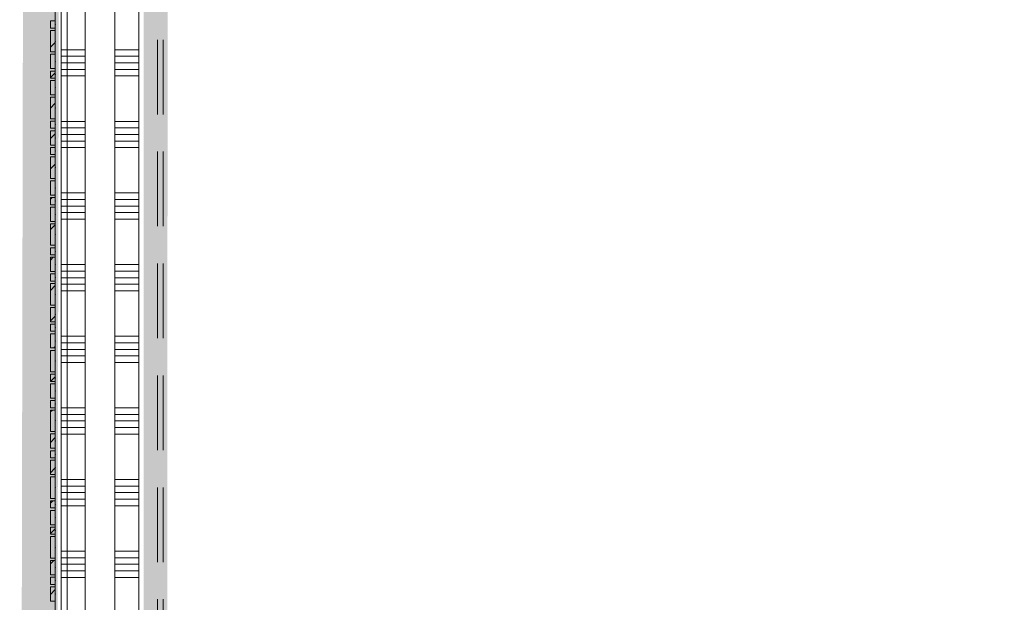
# Model space of a CAD drawing. Header units: millimetres. Extents: x -850 to 154668, y -24973 to 71030.
# Tile 137 of 212: x 30926 to 35051, y 34586 to 37026. Entities that reach past the tile are written whole.
import ezdxf

# ---------------------------------------------------------------- set-up
doc = ezdxf.new("R2010")
doc.units = ezdxf.units.MM
doc.header["$MEASUREMENT"] = 0
doc.linetypes.add('B0605', pattern=[966.67, 533.33, -233.336667, 0.003333, -200])
doc.linetypes.add('B0703', pattern=[468.700004, 312.5, -156.200004])
for name, color, linetype in [('42 Binnenwandafw', 7, 'Continuous'), ('Info Wandafwerking aanduiding', 7, 'Continuous'), ('Info Wandafwerking aanduiding Doorsnede-arcering', 7, 'Continuous'), ('New_22 NC Binnenwanden', 7, 'Continuous'), ('New_22 NC Binnenwanden Doorsnede-arcering', 7, 'Continuous'), ('New_22 NC Binnenwanden Laagscheidingslijnen', 7, 'Continuous'), ('New_Info Wandafwerking aanduiding', 7, 'Continuous'), ('New_Info Wandafwerking aanduiding Doorsnede-arcering', 7, 'Continuous')]:
    doc.layers.add(name, color=color, linetype=linetype)
pattern_1 = [(45, (0, 0), (-63.63961, 63.63961), [])]

# ---------------------------------------------------------------- blocks, each defined once
blk = doc.blocks.new('Slab_5_2', base_point=(31125.4, 29975.1))
at = {"layer": 'New_22 NC Binnenwanden', "color": 1, "linetype": 'Continuous', "lineweight": 0, "flags": 128}
blk.add_lwpolyline([(31125.4, 29975.1), (38700, 29975.1), (38700, 30275), (31425.4, 30275), (31425.4, 38644.8), (31125.4, 38644.8)], close=True, dxfattribs=at)
blk = doc.blocks.new('*X440')
at = {"layer": 'New_22 NC Binnenwanden Doorsnede-arcering', "color": 254, "linetype": 'Continuous', "lineweight": 0, "true_color": 0xe9ebeb}
for p, q in [((31200.4, 36899.8), (31100.4, 36899.8)), ((31200.4, 36872.3), (31100.4, 36872.3)), ((31200.4, 36844.9), (31100.4, 36844.9)), ((31200.4, 36817.5), (31100.4, 36817.5)), ((31200.4, 36790), (31100.4, 36790)), ((31200.4, 36599.8), (31100.4, 36599.8)), ((31200.4, 36572.3), (31100.4, 36572.3)), ((31200.4, 36544.9), (31100.4, 36544.9)), ((31200.4, 36517.5), (31100.4, 36517.5)), ((31200.4, 36490), (31100.4, 36490)), ((31200.4, 36299.8), (31100.4, 36299.8)), ((31200.4, 36272.3), (31100.4, 36272.3)), ((31200.4, 36244.9), (31100.4, 36244.9)), ((31200.4, 36217.5), (31100.4, 36217.5)), ((31200.4, 36190), (31100.4, 36190)), ((31200.4, 35999.8), (31100.4, 35999.8)), ((31200.4, 35972.3), (31100.4, 35972.3)), ((31200.4, 35944.9), (31100.4, 35944.9)), ((31200.4, 35917.5), (31100.4, 35917.5)), ((31200.4, 35890), (31100.4, 35890)), ((31200.4, 35699.8), (31100.4, 35699.8)), ((31200.4, 35672.3), (31100.4, 35672.3)), ((31200.4, 35644.9), (31100.4, 35644.9)), ((31200.4, 35617.5), (31100.4, 35617.5)), ((31200.4, 35590), (31100.4, 35590)), ((31200.4, 35399.8), (31100.4, 35399.8)), ((31200.4, 35372.3), (31100.4, 35372.3)), ((31200.4, 35344.9), (31100.4, 35344.9)), ((31200.4, 35317.5), (31100.4, 35317.5)), ((31200.4, 35290), (31100.4, 35290)), ((31200.4, 35099.8), (31100.4, 35099.8)), ((31200.4, 35072.3), (31100.4, 35072.3)), ((31200.4, 35044.9), (31100.4, 35044.9)), ((31200.4, 35017.5), (31100.4, 35017.5)), ((31200.4, 34990), (31100.4, 34990)), ((31200.4, 34799.8), (31100.4, 34799.8)), ((31200.4, 34772.3), (31100.4, 34772.3)), ((31200.4, 34744.9), (31100.4, 34744.9)), ((31200.4, 34717.5), (31100.4, 34717.5)), ((31200.4, 34690), (31100.4, 34690))]:
    blk.add_line(p, q, dxfattribs=at)
blk = doc.blocks.new('*X442')
at = {"layer": 'New_22 NC Binnenwanden Doorsnede-arcering', "color": 254, "linetype": 'Continuous', "lineweight": 0, "true_color": 0xe9ebeb}
for p, q in [((31384.4, 36899.8), (31325.4, 36899.8)), ((31384.4, 36872.3), (31325.4, 36872.3)), ((31425.4, 36899.8), (31384.4, 36899.8)), ((31425.4, 36872.3), (31384.4, 36872.3)), ((31384.4, 36844.9), (31325.4, 36844.9)), ((31425.4, 36844.9), (31384.4, 36844.9)), ((31384.4, 36817.5), (31325.4, 36817.5)), ((31384.4, 36790), (31325.4, 36790)), ((31425.4, 36817.5), (31384.4, 36817.5)), ((31425.4, 36790), (31384.4, 36790)), ((31384.4, 36599.8), (31325.4, 36599.8)), ((31425.4, 36599.8), (31384.4, 36599.8)), ((31384.4, 36572.3), (31325.4, 36572.3)), ((31384.4, 36544.9), (31325.4, 36544.9)), ((31425.4, 36572.3), (31384.4, 36572.3)), ((31425.4, 36544.9), (31384.4, 36544.9)), ((31384.4, 36517.5), (31325.4, 36517.5)), ((31425.4, 36517.5), (31384.4, 36517.5)), ((31384.4, 36490), (31325.4, 36490)), ((31425.4, 36490), (31384.4, 36490)), ((31384.4, 36299.8), (31325.4, 36299.8)), ((31425.4, 36299.8), (31384.4, 36299.8)), ((31384.4, 36272.3), (31325.4, 36272.3)), ((31425.4, 36272.3), (31384.4, 36272.3)), ((31384.4, 36244.9), (31325.4, 36244.9)), ((31384.4, 36217.5), (31325.4, 36217.5)), ((31425.4, 36244.9), (31384.4, 36244.9)), ((31425.4, 36217.5), (31384.4, 36217.5)), ((31384.4, 36190), (31325.4, 36190)), ((31425.4, 36190), (31384.4, 36190)), ((31384.4, 35999.8), (31325.4, 35999.8)), ((31384.4, 35972.3), (31325.4, 35972.3)), ((31425.4, 35999.8), (31384.4, 35999.8)), ((31425.4, 35972.3), (31384.4, 35972.3)), ((31384.4, 35944.9), (31325.4, 35944.9)), ((31425.4, 35944.9), (31384.4, 35944.9)), ((31384.4, 35917.5), (31325.4, 35917.5)), ((31384.4, 35890), (31325.4, 35890)), ((31425.4, 35917.5), (31384.4, 35917.5)), ((31425.4, 35890), (31384.4, 35890)), ((31384.4, 35699.8), (31325.4, 35699.8)), ((31425.4, 35699.8), (31384.4, 35699.8)), ((31384.4, 35672.3), (31325.4, 35672.3)), ((31384.4, 35644.9), (31325.4, 35644.9)), ((31425.4, 35672.3), (31384.4, 35672.3)), ((31425.4, 35644.9), (31384.4, 35644.9)), ((31384.4, 35617.5), (31325.4, 35617.5)), ((31425.4, 35617.5), (31384.4, 35617.5)), ((31384.4, 35590), (31325.4, 35590)), ((31425.4, 35590), (31384.4, 35590)), ((31384.4, 35399.8), (31325.4, 35399.8)), ((31425.4, 35399.8), (31384.4, 35399.8)), ((31384.4, 35372.3), (31325.4, 35372.3)), ((31425.4, 35372.3), (31384.4, 35372.3)), ((31384.4, 35344.9), (31325.4, 35344.9)), ((31384.4, 35317.5), (31325.4, 35317.5)), ((31425.4, 35344.9), (31384.4, 35344.9)), ((31425.4, 35317.5), (31384.4, 35317.5)), ((31384.4, 35290), (31325.4, 35290)), ((31425.4, 35290), (31384.4, 35290)), ((31384.4, 35099.8), (31325.4, 35099.8)), ((31425.4, 35099.8), (31384.4, 35099.8)), ((31384.4, 35072.3), (31325.4, 35072.3)), ((31425.4, 35072.3), (31384.4, 35072.3)), ((31384.4, 35044.9), (31325.4, 35044.9)), ((31384.4, 35017.5), (31325.4, 35017.5)), ((31425.4, 35044.9), (31384.4, 35044.9)), ((31425.4, 35017.5), (31384.4, 35017.5)), ((31384.4, 34990), (31325.4, 34990)), ((31425.4, 34990), (31384.4, 34990)), ((31384.4, 34799.8), (31325.4, 34799.8)), ((31384.4, 34772.3), (31325.4, 34772.3)), ((31425.4, 34799.8), (31384.4, 34799.8)), ((31425.4, 34772.3), (31384.4, 34772.3)), ((31384.4, 34744.9), (31325.4, 34744.9)), ((31425.4, 34744.9), (31384.4, 34744.9)), ((31384.4, 34717.5), (31325.4, 34717.5)), ((31384.4, 34690), (31325.4, 34690)), ((31425.4, 34717.5), (31384.4, 34717.5)), ((31425.4, 34690), (31384.4, 34690))]:
    blk.add_line(p, q, dxfattribs=at)
blk = doc.blocks.new('Wall_75_2', base_point=(31275.3, 30125))
at = {"layer": 'New_22 NC Binnenwanden', "color": 8, "linetype": 'Continuous', "lineweight": 0, "true_color": 0x778488, "flags": 128}
for points in [[(31100.4, 38644.9), (31100.3, 30075)], [(31425.3, 30275), (31425.4, 38644.9)]]:
    blk.add_lwpolyline(points, dxfattribs=at)
at = {"layer": 'New_22 NC Binnenwanden Laagscheidingslijnen', "color": 8, "linetype": 'Continuous', "lineweight": 0, "true_color": 0x778488}
for p, q in [((31200.4, 38644.9), (31200.3, 30250)), ((31325.3, 30275), (31325.4, 38644.9))]:
    blk.add_line(p, q, dxfattribs=at)
at = {"layer": 'New_22 NC Binnenwanden', "color": 8, "lineweight": 0, "true_color": 0x778488}
for name in ['*X440', '*X442']:
    blk.add_blockref(name, (0, 0), dxfattribs=at)
blk = doc.blocks.new('Curtain Wall_82_2')
at = {"layer": 'New_22 NC Binnenwanden Doorsnede-arcering', "linetype": 'Continuous', "lineweight": 0, "true_color": 0x000000}
h = blk.add_hatch(dxfattribs=at)
h.set_pattern_fill('310_Naaldhout__01__0002', color=18, style=0, pattern_type=2)
h.set_pattern_definition(pattern_1)
h.paths.add_polyline_path([(31055.3, 36990.6), (31075.3, 36990.6), (31075.3, 37020.6), (31055.3, 37020.6)])
h = blk.add_hatch(dxfattribs=at)
h.set_pattern_fill('310_Naaldhout__01__0002', color=18, style=0, pattern_type=2)
h.set_pattern_definition(pattern_1)
h.paths.add_polyline_path([(31055.3, 36890.6), (31075.3, 36890.6), (31075.3, 36980.6), (31055.3, 36980.6)])
h = blk.add_hatch(dxfattribs=at)
h.set_pattern_fill('310_Naaldhout__01__0002', color=18, style=0, pattern_type=2)
h.set_pattern_definition(pattern_1)
h.paths.add_polyline_path([(31055.3, 36820.6), (31075.3, 36820.6), (31075.3, 36880.6), (31055.3, 36880.6)])
h = blk.add_hatch(dxfattribs=at)
h.set_pattern_fill('310_Naaldhout__01__0002', color=18, style=0, pattern_type=2)
h.set_pattern_definition(pattern_1)
h.paths.add_polyline_path([(31055.3, 36780.6), (31075.3, 36780.6), (31075.3, 36810.6), (31055.3, 36810.6)])
h = blk.add_hatch(dxfattribs=at)
h.set_pattern_fill('310_Naaldhout__01__0002', color=18, style=0, pattern_type=2)
h.set_pattern_definition(pattern_1)
h.paths.add_polyline_path([(31055.3, 36710.6), (31075.3, 36710.6), (31075.3, 36770.6), (31055.3, 36770.6)])
h = blk.add_hatch(dxfattribs=at)
h.set_pattern_fill('310_Naaldhout__01__0002', color=18, style=0, pattern_type=2)
h.set_pattern_definition(pattern_1)
h.paths.add_polyline_path([(31055.3, 36610.6), (31075.2, 36610.6), (31075.3, 36700.6), (31055.3, 36700.6)])
h = blk.add_hatch(dxfattribs=at)
h.set_pattern_fill('310_Naaldhout__01__0002', color=18, style=0, pattern_type=2)
h.set_pattern_definition(pattern_1)
h.paths.add_polyline_path([(31055.2, 36570.6), (31075.2, 36570.6), (31075.2, 36600.6), (31055.3, 36600.6)])
h = blk.add_hatch(dxfattribs=at)
h.set_pattern_fill('310_Naaldhout__01__0002', color=18, style=0, pattern_type=2)
h.set_pattern_definition(pattern_1)
h.paths.add_polyline_path([(31055.2, 36500.6), (31075.2, 36500.6), (31075.2, 36560.6), (31055.2, 36560.6)])
h = blk.add_hatch(dxfattribs=at)
h.set_pattern_fill('310_Naaldhout__01__0002', color=18, style=0, pattern_type=2)
h.set_pattern_definition(pattern_1)
h.paths.add_polyline_path([(31055.2, 36460.6), (31075.2, 36460.6), (31075.2, 36490.6), (31055.2, 36490.6)])
h = blk.add_hatch(dxfattribs=at)
h.set_pattern_fill('310_Naaldhout__01__0002', color=18, style=0, pattern_type=2)
h.set_pattern_definition(pattern_1)
h.paths.add_polyline_path([(31055.2, 36360.6), (31075.2, 36360.6), (31075.2, 36450.6), (31055.2, 36450.6)])
h = blk.add_hatch(dxfattribs=at)
h.set_pattern_fill('310_Naaldhout__01__0002', color=18, style=0, pattern_type=2)
h.set_pattern_definition(pattern_1)
h.paths.add_polyline_path([(31055.2, 36290.6), (31075.2, 36290.6), (31075.2, 36350.6), (31055.2, 36350.6)])
h = blk.add_hatch(dxfattribs=at)
h.set_pattern_fill('310_Naaldhout__01__0002', color=18, style=0, pattern_type=2)
h.set_pattern_definition(pattern_1)
h.paths.add_polyline_path([(31055.2, 36250.6), (31075.2, 36250.6), (31075.2, 36280.6), (31055.2, 36280.6)])
h = blk.add_hatch(dxfattribs=at)
h.set_pattern_fill('310_Naaldhout__01__0002', color=18, style=0, pattern_type=2)
h.set_pattern_definition(pattern_1)
h.paths.add_polyline_path([(31055.2, 36180.6), (31075.2, 36180.6), (31075.2, 36240.6), (31055.2, 36240.6)])
h = blk.add_hatch(dxfattribs=at)
h.set_pattern_fill('310_Naaldhout__01__0002', color=18, style=0, pattern_type=2)
h.set_pattern_definition(pattern_1)
h.paths.add_polyline_path([(31055.2, 36080.6), (31075.2, 36080.6), (31075.2, 36170.6), (31055.2, 36170.6)])
h = blk.add_hatch(dxfattribs=at)
h.set_pattern_fill('310_Naaldhout__01__0002', color=18, style=0, pattern_type=2)
h.set_pattern_definition(pattern_1)
h.paths.add_polyline_path([(31055.2, 36040.6), (31075.2, 36040.6), (31075.2, 36070.6), (31055.2, 36070.6)])
h = blk.add_hatch(dxfattribs=at)
h.set_pattern_fill('310_Naaldhout__01__0002', color=18, style=0, pattern_type=2)
h.set_pattern_definition(pattern_1)
h.paths.add_polyline_path([(31055.2, 35970.6), (31075.2, 35970.6), (31075.2, 36030.6), (31055.2, 36030.6)])
h = blk.add_hatch(dxfattribs=at)
h.set_pattern_fill('310_Naaldhout__01__0002', color=18, style=0, pattern_type=2)
h.set_pattern_definition(pattern_1)
h.paths.add_polyline_path([(31055.2, 35930.6), (31075.2, 35930.6), (31075.2, 35960.6), (31055.2, 35960.6)])
h = blk.add_hatch(dxfattribs=at)
h.set_pattern_fill('310_Naaldhout__01__0002', color=18, style=0, pattern_type=2)
h.set_pattern_definition(pattern_1)
h.paths.add_polyline_path([(31055.2, 35830.6), (31075.2, 35830.6), (31075.2, 35920.6), (31055.2, 35920.6)])
h = blk.add_hatch(dxfattribs=at)
h.set_pattern_fill('310_Naaldhout__01__0002', color=18, style=0, pattern_type=2)
h.set_pattern_definition(pattern_1)
h.paths.add_polyline_path([(31055.2, 35760.6), (31075.2, 35760.6), (31075.2, 35820.6), (31055.2, 35820.6)])
h = blk.add_hatch(dxfattribs=at)
h.set_pattern_fill('310_Naaldhout__01__0002', color=18, style=0, pattern_type=2)
h.set_pattern_definition(pattern_1)
h.paths.add_polyline_path([(31055.2, 35720.6), (31075.2, 35720.6), (31075.2, 35750.6), (31055.2, 35750.6)])
h = blk.add_hatch(dxfattribs=at)
h.set_pattern_fill('310_Naaldhout__01__0002', color=18, style=0, pattern_type=2)
h.set_pattern_definition(pattern_1)
h.paths.add_polyline_path([(31055.2, 35650.6), (31075.2, 35650.6), (31075.2, 35710.6), (31055.2, 35710.6)])
h = blk.add_hatch(dxfattribs=at)
h.set_pattern_fill('310_Naaldhout__01__0002', color=18, style=0, pattern_type=2)
h.set_pattern_definition(pattern_1)
h.paths.add_polyline_path([(31055.2, 35550.6), (31075.2, 35550.6), (31075.2, 35640.6), (31055.2, 35640.6)])
h = blk.add_hatch(dxfattribs=at)
h.set_pattern_fill('310_Naaldhout__01__0002', color=18, style=0, pattern_type=2)
h.set_pattern_definition(pattern_1)
h.paths.add_polyline_path([(31055.2, 35510.6), (31075.2, 35510.6), (31075.2, 35540.6), (31055.2, 35540.6)])
h = blk.add_hatch(dxfattribs=at)
h.set_pattern_fill('310_Naaldhout__01__0002', color=18, style=0, pattern_type=2)
h.set_pattern_definition(pattern_1)
h.paths.add_polyline_path([(31055.2, 35440.6), (31075.2, 35440.6), (31075.2, 35500.6), (31055.2, 35500.6)])
h = blk.add_hatch(dxfattribs=at)
h.set_pattern_fill('310_Naaldhout__01__0002', color=18, style=0, pattern_type=2)
h.set_pattern_definition(pattern_1)
h.paths.add_polyline_path([(31055.2, 35400.6), (31075.2, 35400.6), (31075.2, 35430.6), (31055.2, 35430.6)])
h = blk.add_hatch(dxfattribs=at)
h.set_pattern_fill('310_Naaldhout__01__0002', color=18, style=0, pattern_type=2)
h.set_pattern_definition(pattern_1)
h.paths.add_polyline_path([(31055.2, 35300.6), (31075.2, 35300.6), (31075.2, 35390.6), (31055.2, 35390.6)])
h = blk.add_hatch(dxfattribs=at)
h.set_pattern_fill('310_Naaldhout__01__0002', color=18, style=0, pattern_type=2)
h.set_pattern_definition(pattern_1)
h.paths.add_polyline_path([(31055.2, 35230.6), (31075.2, 35230.6), (31075.2, 35290.6), (31055.2, 35290.6)])
h = blk.add_hatch(dxfattribs=at)
h.set_pattern_fill('310_Naaldhout__01__0002', color=18, style=0, pattern_type=2)
h.set_pattern_definition(pattern_1)
h.paths.add_polyline_path([(31055.2, 35190.6), (31075.2, 35190.6), (31075.2, 35220.6), (31055.2, 35220.6)])
h = blk.add_hatch(dxfattribs=at)
h.set_pattern_fill('310_Naaldhout__01__0002', color=18, style=0, pattern_type=2)
h.set_pattern_definition(pattern_1)
h.paths.add_polyline_path([(31055.2, 35120.6), (31075.2, 35120.6), (31075.2, 35180.6), (31055.2, 35180.6)])
h = blk.add_hatch(dxfattribs=at)
h.set_pattern_fill('310_Naaldhout__01__0002', color=18, style=0, pattern_type=2)
h.set_pattern_definition(pattern_1)
h.paths.add_polyline_path([(31055.1, 35020.6), (31075.1, 35020.6), (31075.2, 35110.6), (31055.2, 35110.6)])
h = blk.add_hatch(dxfattribs=at)
h.set_pattern_fill('310_Naaldhout__01__0002', color=18, style=0, pattern_type=2)
h.set_pattern_definition(pattern_1)
h.paths.add_polyline_path([(31055.1, 34980.6), (31075.1, 34980.6), (31075.1, 35010.6), (31055.1, 35010.6)])
h = blk.add_hatch(dxfattribs=at)
h.set_pattern_fill('310_Naaldhout__01__0002', color=18, style=0, pattern_type=2)
h.set_pattern_definition(pattern_1)
h.paths.add_polyline_path([(31055.1, 34910.6), (31075.1, 34910.6), (31075.1, 34970.6), (31055.1, 34970.6)])
h = blk.add_hatch(dxfattribs=at)
h.set_pattern_fill('310_Naaldhout__01__0002', color=18, style=0, pattern_type=2)
h.set_pattern_definition(pattern_1)
h.paths.add_polyline_path([(31055.1, 34870.6), (31075.1, 34870.6), (31075.1, 34900.6), (31055.1, 34900.6)])
h = blk.add_hatch(dxfattribs=at)
h.set_pattern_fill('310_Naaldhout__01__0002', color=18, style=0, pattern_type=2)
h.set_pattern_definition(pattern_1)
h.paths.add_polyline_path([(31055.1, 34770.6), (31075.1, 34770.6), (31075.1, 34860.6), (31055.1, 34860.6)])
h = blk.add_hatch(dxfattribs=at)
h.set_pattern_fill('310_Naaldhout__01__0002', color=18, style=0, pattern_type=2)
h.set_pattern_definition(pattern_1)
h.paths.add_polyline_path([(31055.1, 34700.6), (31075.1, 34700.6), (31075.1, 34760.6), (31055.1, 34760.6)])
h = blk.add_hatch(dxfattribs=at)
h.set_pattern_fill('310_Naaldhout__01__0002', color=18, style=0, pattern_type=2)
h.set_pattern_definition(pattern_1)
h.paths.add_polyline_path([(31055.1, 34660.6), (31075.1, 34660.6), (31075.1, 34690.6), (31055.1, 34690.6)])
h = blk.add_hatch(dxfattribs=at)
h.set_pattern_fill('310_Naaldhout__01__0002', color=18, style=0, pattern_type=2)
h.set_pattern_definition(pattern_1)
h.paths.add_polyline_path([(31055.1, 34590.6), (31075.1, 34590.6), (31075.1, 34650.6), (31055.1, 34650.6)])
at = {"layer": 'New_22 NC Binnenwanden', "color": 9, "linetype": 'B0703', "lineweight": 0}
for p, q in [((31075.3, 37060.6), (31075.3, 37005.6)), ((31075.3, 37005.6), (31075.3, 36935.6)), ((31075.3, 36935.6), (31075.3, 36850.6)), ((31075.3, 36850.6), (31075.3, 36795.6)), ((31075.3, 36795.6), (31075.3, 36740.6)), ((31075.3, 36740.6), (31075.3, 36655.6)), ((31075.3, 36655.6), (31075.2, 36585.6)), ((31075.2, 36585.6), (31075.2, 36530.6)), ((31075.2, 36530.6), (31075.2, 36475.6)), ((31075.2, 36475.6), (31075.2, 36405.6)), ((31075.2, 36405.6), (31075.2, 36320.6)), ((31075.2, 36320.6), (31075.2, 36265.6)), ((31075.2, 36265.6), (31075.2, 36210.6)), ((31075.2, 36210.6), (31075.2, 36125.6)), ((31075.2, 36125.6), (31075.2, 36055.6)), ((31075.2, 36055.6), (31075.2, 36000.6)), ((31075.2, 36000.6), (31075.2, 35945.6)), ((31075.2, 35945.6), (31075.2, 35875.6)), ((31075.2, 35875.6), (31075.2, 35790.6)), ((31075.2, 35790.6), (31075.2, 35735.6)), ((31075.2, 35735.6), (31075.2, 35680.6)), ((31075.2, 35680.6), (31075.2, 35595.6)), ((31075.2, 35595.6), (31075.2, 35525.6)), ((31075.2, 35525.6), (31075.2, 35470.6)), ((31075.2, 35470.6), (31075.2, 35415.6)), ((31075.2, 35415.6), (31075.2, 35345.6)), ((31075.2, 35345.6), (31075.2, 35260.6)), ((31075.2, 35260.6), (31075.2, 35205.6)), ((31075.2, 35205.6), (31075.2, 35150.6)), ((31075.2, 35150.6), (31075.2, 35065.6)), ((31075.2, 35065.6), (31075.1, 34995.6)), ((31075.1, 34995.6), (31075.1, 34940.6)), ((31075.1, 34940.6), (31075.1, 34885.6)), ((31075.1, 34885.6), (31075.1, 34815.6)), ((31075.1, 34815.6), (31075.1, 34730.6)), ((31075.1, 34730.6), (31075.1, 34675.6)), ((31075.1, 34675.6), (31075.1, 34620.6)), ((31075.1, 34620.6), (31075.1, 34535.6))]:
    blk.add_line(p, q, dxfattribs=at)
at = {"layer": 'New_22 NC Binnenwanden', "color": 1, "linetype": 'Continuous', "lineweight": 0}
for p, q in [((31075.3, 37005.6), (31075.3, 37060.6)), ((31075.3, 36935.6), (31075.3, 37005.6)), ((31075.3, 36850.6), (31075.3, 36935.6)), ((31075.3, 36795.6), (31075.3, 36850.6)), ((31075.3, 36740.6), (31075.3, 36795.6)), ((31075.3, 36655.6), (31075.3, 36740.6)), ((31075.2, 36585.6), (31075.3, 36655.6)), ((31075.2, 36530.6), (31075.2, 36585.6)), ((31075.2, 36475.6), (31075.2, 36530.6)), ((31075.2, 36405.6), (31075.2, 36475.6)), ((31075.2, 36320.6), (31075.2, 36405.6)), ((31075.2, 36265.6), (31075.2, 36320.6)), ((31075.2, 36210.6), (31075.2, 36265.6)), ((31075.2, 36125.6), (31075.2, 36210.6)), ((31075.2, 36055.6), (31075.2, 36125.6)), ((31075.2, 36000.6), (31075.2, 36055.6)), ((31075.2, 35945.6), (31075.2, 36000.6)), ((31075.2, 35875.6), (31075.2, 35945.6)), ((31075.2, 35790.6), (31075.2, 35875.6)), ((31075.2, 35735.6), (31075.2, 35790.6)), ((31075.2, 35680.6), (31075.2, 35735.6)), ((31075.2, 35595.6), (31075.2, 35680.6)), ((31075.2, 35525.6), (31075.2, 35595.6)), ((31075.2, 35470.6), (31075.2, 35525.6)), ((31075.2, 35415.6), (31075.2, 35470.6)), ((31075.2, 35345.6), (31075.2, 35415.6)), ((31075.2, 35260.6), (31075.2, 35345.6)), ((31075.2, 35205.6), (31075.2, 35260.6)), ((31075.2, 35150.6), (31075.2, 35205.6)), ((31075.2, 35065.6), (31075.2, 35150.6)), ((31075.1, 34995.6), (31075.2, 35065.6)), ((31075.1, 34940.6), (31075.1, 34995.6)), ((31075.1, 34885.6), (31075.1, 34940.6)), ((31075.1, 34815.6), (31075.1, 34885.6)), ((31075.1, 34730.6), (31075.1, 34815.6)), ((31075.1, 34675.6), (31075.1, 34730.6)), ((31075.1, 34620.6), (31075.1, 34675.6)), ((31075.1, 34535.6), (31075.1, 34620.6))]:
    blk.add_line(p, q, dxfattribs=at)
at = {"layer": 'New_22 NC Binnenwanden', "color": 7, "linetype": 'Continuous', "lineweight": 0}
for p, q in [((31055.3, 37020.6), (31055.3, 36990.6)), ((31075.3, 37020.6), (31055.3, 37020.6)), ((31075.3, 37020.6), (31075.3, 36990.6)), ((31075.3, 36990.6), (31055.3, 36990.6)), ((31055.3, 36980.6), (31055.3, 36890.6)), ((31075.3, 36980.6), (31055.3, 36980.6)), ((31075.3, 36980.6), (31075.3, 36890.6)), ((31075.3, 36890.6), (31055.3, 36890.6)), ((31055.3, 36880.6), (31055.3, 36820.6)), ((31075.3, 36880.6), (31055.3, 36880.6)), ((31075.3, 36880.6), (31075.3, 36820.6)), ((31075.3, 36820.6), (31055.3, 36820.6)), ((31055.3, 36810.6), (31055.3, 36780.6)), ((31075.3, 36810.6), (31055.3, 36810.6)), ((31075.3, 36810.6), (31075.3, 36780.6)), ((31075.3, 36780.6), (31055.3, 36780.6)), ((31055.3, 36770.6), (31055.3, 36710.6)), ((31075.3, 36770.6), (31055.3, 36770.6)), ((31075.3, 36770.6), (31075.3, 36710.6)), ((31075.3, 36710.6), (31055.3, 36710.6)), ((31055.3, 36700.6), (31055.3, 36610.6)), ((31075.3, 36700.6), (31055.3, 36700.6)), ((31075.3, 36700.6), (31075.2, 36610.6)), ((31055.3, 36600.6), (31055.2, 36570.6)), ((31075.2, 36610.6), (31055.3, 36610.6)), ((31075.2, 36600.6), (31055.3, 36600.6)), ((31075.2, 36600.6), (31075.2, 36570.6)), ((31075.2, 36570.6), (31055.2, 36570.6)), ((31055.2, 36560.6), (31055.2, 36500.6)), ((31075.2, 36560.6), (31055.2, 36560.6)), ((31075.2, 36560.6), (31075.2, 36500.6)), ((31075.2, 36500.6), (31055.2, 36500.6)), ((31055.2, 36490.6), (31055.2, 36460.6)), ((31075.2, 36490.6), (31055.2, 36490.6)), ((31075.2, 36460.6), (31055.2, 36460.6)), ((31075.2, 36490.6), (31075.2, 36460.6)), ((31055.2, 36450.6), (31055.2, 36360.6)), ((31075.2, 36450.6), (31055.2, 36450.6)), ((31075.2, 36450.6), (31075.2, 36360.6)), ((31075.2, 36360.6), (31055.2, 36360.6)), ((31055.2, 36350.6), (31055.2, 36290.6)), ((31075.2, 36350.6), (31055.2, 36350.6)), ((31075.2, 36350.6), (31075.2, 36290.6)), ((31075.2, 36290.6), (31055.2, 36290.6)), ((31055.2, 36280.6), (31055.2, 36250.6)), ((31075.2, 36280.6), (31055.2, 36280.6)), ((31075.2, 36280.6), (31075.2, 36250.6)), ((31075.2, 36250.6), (31055.2, 36250.6)), ((31055.2, 36240.6), (31055.2, 36180.6)), ((31075.2, 36240.6), (31055.2, 36240.6)), ((31075.2, 36240.6), (31075.2, 36180.6)), ((31075.2, 36180.6), (31055.2, 36180.6)), ((31055.2, 36170.6), (31055.2, 36080.6)), ((31075.2, 36170.6), (31055.2, 36170.6)), ((31075.2, 36170.6), (31075.2, 36080.6)), ((31075.2, 36080.6), (31055.2, 36080.6)), ((31055.2, 36070.6), (31055.2, 36040.6)), ((31075.2, 36070.6), (31055.2, 36070.6)), ((31075.2, 36070.6), (31075.2, 36040.6)), ((31075.2, 36040.6), (31055.2, 36040.6)), ((31055.2, 36030.6), (31055.2, 35970.6)), ((31075.2, 36030.6), (31055.2, 36030.6)), ((31075.2, 36030.6), (31075.2, 35970.6)), ((31075.2, 35970.6), (31055.2, 35970.6)), ((31055.2, 35960.6), (31055.2, 35930.6)), ((31075.2, 35960.6), (31055.2, 35960.6)), ((31075.2, 35930.6), (31055.2, 35930.6)), ((31075.2, 35960.6), (31075.2, 35930.6)), ((31055.2, 35920.6), (31055.2, 35830.6)), ((31075.2, 35920.6), (31055.2, 35920.6)), ((31075.2, 35920.6), (31075.2, 35830.6)), ((31075.2, 35830.6), (31055.2, 35830.6)), ((31055.2, 35820.6), (31055.2, 35760.6)), ((31075.2, 35820.6), (31055.2, 35820.6)), ((31075.2, 35820.6), (31075.2, 35760.6)), ((31075.2, 35760.6), (31055.2, 35760.6)), ((31055.2, 35750.6), (31055.2, 35720.6)), ((31075.2, 35750.6), (31055.2, 35750.6)), ((31075.2, 35720.6), (31055.2, 35720.6)), ((31075.2, 35750.6), (31075.2, 35720.6)), ((31055.2, 35710.6), (31055.2, 35650.6)), ((31075.2, 35710.6), (31055.2, 35710.6)), ((31075.2, 35710.6), (31075.2, 35650.6)), ((31075.2, 35650.6), (31055.2, 35650.6)), ((31055.2, 35640.6), (31055.2, 35550.6)), ((31075.2, 35640.6), (31055.2, 35640.6)), ((31075.2, 35640.6), (31075.2, 35550.6)), ((31075.2, 35550.6), (31055.2, 35550.6)), ((31055.2, 35540.6), (31055.2, 35510.6)), ((31075.2, 35540.6), (31055.2, 35540.6)), ((31075.2, 35540.6), (31075.2, 35510.6)), ((31075.2, 35510.6), (31055.2, 35510.6)), ((31055.2, 35500.6), (31055.2, 35440.6)), ((31075.2, 35500.6), (31055.2, 35500.6)), ((31075.2, 35500.6), (31075.2, 35440.6)), ((31075.2, 35440.6), (31055.2, 35440.6)), ((31055.2, 35430.6), (31055.2, 35400.6)), ((31075.2, 35430.6), (31055.2, 35430.6)), ((31075.2, 35430.6), (31075.2, 35400.6)), ((31075.2, 35400.6), (31055.2, 35400.6)), ((31055.2, 35390.6), (31055.2, 35300.6)), ((31075.2, 35390.6), (31055.2, 35390.6)), ((31075.2, 35390.6), (31075.2, 35300.6)), ((31075.2, 35300.6), (31055.2, 35300.6)), ((31055.2, 35290.6), (31055.2, 35230.6)), ((31075.2, 35290.6), (31055.2, 35290.6)), ((31075.2, 35290.6), (31075.2, 35230.6)), ((31075.2, 35230.6), (31055.2, 35230.6)), ((31055.2, 35220.6), (31055.2, 35190.6)), ((31075.2, 35220.6), (31055.2, 35220.6)), ((31075.2, 35190.6), (31055.2, 35190.6)), ((31075.2, 35220.6), (31075.2, 35190.6)), ((31055.2, 35180.6), (31055.2, 35120.6)), ((31075.2, 35180.6), (31055.2, 35180.6)), ((31075.2, 35180.6), (31075.2, 35120.6)), ((31075.2, 35120.6), (31055.2, 35120.6)), ((31055.2, 35110.6), (31055.1, 35020.6)), ((31075.2, 35110.6), (31055.2, 35110.6)), ((31075.2, 35110.6), (31075.1, 35020.6)), ((31075.1, 35020.6), (31055.1, 35020.6)), ((31055.1, 35010.6), (31055.1, 34980.6)), ((31075.1, 35010.6), (31055.1, 35010.6)), ((31075.1, 34980.6), (31055.1, 34980.6)), ((31075.1, 35010.6), (31075.1, 34980.6)), ((31055.1, 34970.6), (31055.1, 34910.6)), ((31075.1, 34970.6), (31055.1, 34970.6)), ((31075.1, 34970.6), (31075.1, 34910.6)), ((31075.1, 34910.6), (31055.1, 34910.6)), ((31055.1, 34900.6), (31055.1, 34870.6)), ((31075.1, 34900.6), (31055.1, 34900.6)), ((31075.1, 34900.6), (31075.1, 34870.6)), ((31075.1, 34870.6), (31055.1, 34870.6)), ((31055.1, 34860.6), (31055.1, 34770.6)), ((31075.1, 34860.6), (31055.1, 34860.6)), ((31075.1, 34860.6), (31075.1, 34770.6)), ((31075.1, 34770.6), (31055.1, 34770.6)), ((31055.1, 34760.6), (31055.1, 34700.6)), ((31075.1, 34760.6), (31055.1, 34760.6)), ((31075.1, 34760.6), (31075.1, 34700.6)), ((31075.1, 34700.6), (31055.1, 34700.6)), ((31055.1, 34690.6), (31055.1, 34660.6)), ((31075.1, 34690.6), (31055.1, 34690.6)), ((31075.1, 34690.6), (31075.1, 34660.6)), ((31075.1, 34660.6), (31055.1, 34660.6)), ((31055.1, 34650.6), (31055.1, 34590.6)), ((31075.1, 34650.6), (31055.1, 34650.6)), ((31075.1, 34650.6), (31075.1, 34590.6)), ((31075.1, 34590.6), (31055.1, 34590.6))]:
    blk.add_line(p, q, dxfattribs=at)
at = {"layer": 'New_22 NC Binnenwanden', "color": 9, "linetype": 'B0703', "lineweight": 0}
for p in [(31075.3, 37005.6), (31075.3, 36935.6), (31075.3, 36850.6), (31075.3, 36795.6), (31075.3, 36740.6), (31075.3, 36655.6), (31075.2, 36585.6), (31075.2, 36530.6), (31075.2, 36475.6), (31075.2, 36405.6), (31075.2, 36320.6), (31075.2, 36265.6), (31075.2, 36210.6), (31075.2, 36125.6), (31075.2, 36055.6), (31075.2, 36000.6), (31075.2, 35945.6), (31075.2, 35875.6), (31075.2, 35790.6), (31075.2, 35735.6), (31075.2, 35680.6), (31075.2, 35595.6), (31075.2, 35525.6), (31075.2, 35470.6), (31075.2, 35415.6), (31075.2, 35345.6), (31075.2, 35260.6), (31075.2, 35205.6), (31075.2, 35150.6), (31075.2, 35065.6), (31075.1, 34995.6), (31075.1, 34940.6), (31075.1, 34885.6), (31075.1, 34815.6), (31075.1, 34730.6), (31075.1, 34675.6), (31075.1, 34620.6)]:
    blk.add_point(p, dxfattribs=at)
at = {"layer": 'New_22 NC Binnenwanden', "color": 1, "linetype": 'Continuous', "lineweight": 0}
for p in [(31075.3, 37005.6), (31075.3, 36935.6), (31075.3, 36850.6), (31075.3, 36795.6), (31075.3, 36740.6), (31075.3, 36655.6), (31075.2, 36585.6), (31075.2, 36530.6), (31075.2, 36475.6), (31075.2, 36405.6), (31075.2, 36320.6), (31075.2, 36265.6), (31075.2, 36210.6), (31075.2, 36125.6), (31075.2, 36055.6), (31075.2, 36000.6), (31075.2, 35945.6), (31075.2, 35875.6), (31075.2, 35790.6), (31075.2, 35735.6), (31075.2, 35680.6), (31075.2, 35595.6), (31075.2, 35525.6), (31075.2, 35470.6), (31075.2, 35415.6), (31075.2, 35345.6), (31075.2, 35260.6), (31075.2, 35205.6), (31075.2, 35150.6), (31075.2, 35065.6), (31075.1, 34995.6), (31075.1, 34940.6), (31075.1, 34885.6), (31075.1, 34815.6), (31075.1, 34730.6), (31075.1, 34675.6), (31075.1, 34620.6)]:
    blk.add_point(p, dxfattribs=at)
blk = doc.blocks.new('Wall_330_2', base_point=(31445.3, 30295.5))
at = {"layer": 'Info Wandafwerking aanduiding Doorsnede-arcering', "linetype": 'Continuous', "lineweight": 0, "true_color": 0x0ba833}
blk.add_hatch(color=104, dxfattribs=at).paths.add_polyline_path([(31445.4, 38525.5), (31445.3, 30395.5), (31545.3, 30395.5), (31545.4, 38525.5)])
blk = doc.blocks.new('Beam_1_2', base_point=(31425.4, 30536))
at = {"layer": '42 Binnenwandafw', "color": 9, "linetype": 'B0605', "lineweight": 0}
blk.add_line((31425.4, 30536), (31425.4, 38384), dxfattribs=at)
at = {"layer": '42 Binnenwandafw', "color": 9, "linetype": 'B0703', "lineweight": 0}
for p, q in [((31502.9, 30536), (31502.9, 38384)), ((31527.9, 30536), (31527.9, 38384))]:
    blk.add_line(p, q, dxfattribs=at)
blk = doc.blocks.new('Wall_622_2', base_point=(31017.6, 38528.1))
at = {"layer": 'New_Info Wandafwerking aanduiding Doorsnede-arcering', "linetype": 'Continuous', "lineweight": 0, "true_color": 0x99a3a6}
blk.add_hatch(color=253, dxfattribs=at).paths.add_polyline_path([(31076.2, 29936.8), (31092.6, 38528), (30942.6, 38528.1), (30926.2, 29936.9)])

msp = doc.modelspace()

# ---------------------------------------------------------------- block references
at = {"layer": '42 Binnenwandafw', "color": 9, "lineweight": 0}
msp.add_blockref('Beam_1_2', (31425.4, 30536), dxfattribs=at)
at = {"layer": 'Info Wandafwerking aanduiding', "color": 1, "lineweight": 0}
msp.add_blockref('Wall_330_2', (31445.3, 30295.5), dxfattribs=at)
at = {"layer": 'New_22 NC Binnenwanden', "linetype": 'Continuous', "lineweight": 0}
msp.add_blockref('Curtain Wall_82_2', (0, 0), dxfattribs=at)
at = {"layer": 'New_22 NC Binnenwanden', "color": 8, "lineweight": 0, "true_color": 0x778488}
msp.add_blockref('Wall_75_2', (31275.3, 30125), dxfattribs=at)
at = {"layer": 'New_22 NC Binnenwanden', "color": 1, "linetype": 'Continuous', "lineweight": 0}
msp.add_blockref('Slab_5_2', (31125.4, 29975.1), dxfattribs=at)
at = {"layer": 'New_Info Wandafwerking aanduiding', "color": 1, "lineweight": 0}
msp.add_blockref('Wall_622_2', (31017.6, 38528.1), dxfattribs=at)

doc.saveas('drawing.dxf')
